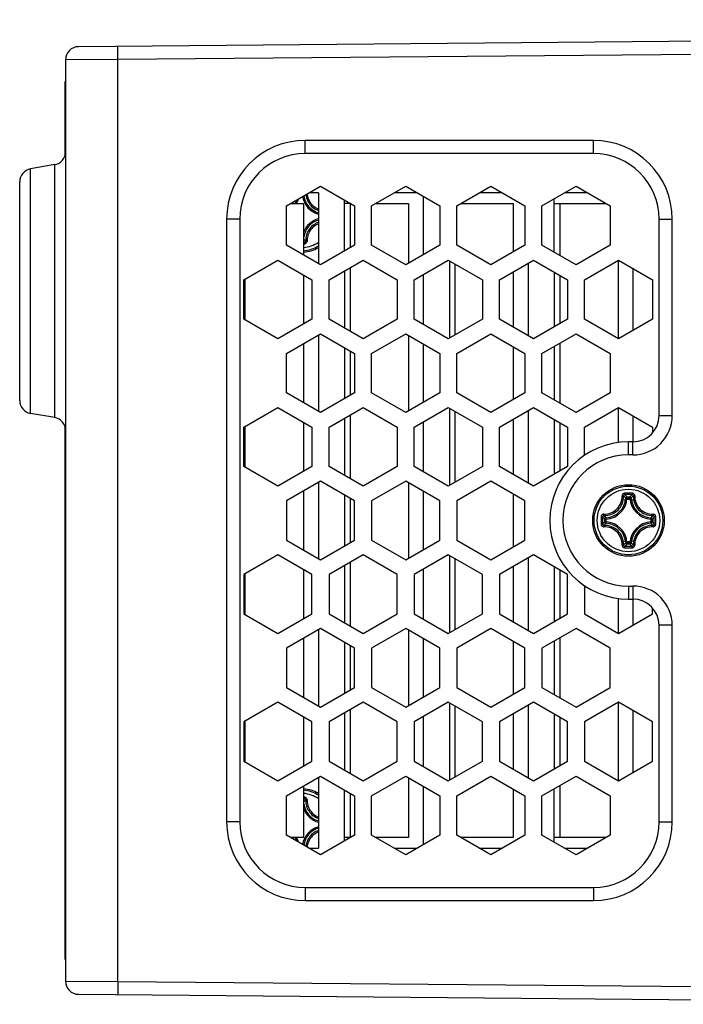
# Model space of a CAD drawing. Header units: millimetres. Extents: x 0 to 420, y 0 to 297.
# Tile 24 of 114: x 134 to 144, y 109 to 124. Entities that reach past the tile are written whole.
import ezdxf

# ---------------------------------------------------------------- set-up
doc = ezdxf.new("R2010")
doc.units = ezdxf.units.MM
doc.header["$LTSCALE"] = 23.1
doc.layers.get('0').update_dxf_attribs({"linetype": 'CONTINUOUS'})
doc.layers.add('02___PRT_ALL_AXES', color=7, linetype='CONTINUOUS')
doc.layers.add('DIM_PILOTEES', color=7, linetype='CONTINUOUS')
doc.styles.get("Standard").update_dxf_attribs({"font": 'txt', "width": 0.7})
doc.dimstyles.new('DIMSTYLE_7', dxfattribs={"dimtxt": 2.5, "dimasz": 3.5, "dimexe": 2, "dimexo": 0, "dimtad": 1, "dimdec": 0, "dimlfac": 5, "dimdsep": 46, "dimtxsty": 'STANDARD', "dimblk": '_FILLED', "dimblk1": '_FILLED', "dimblk2": '_FILLED', "dimcen": 0.09, "dimazin": 2, "dimtp": 0.2, "dimtm": 0.2, "dimtfac": 1, "dimtdec": 0, "dimtofl": 0, "dimtmove": 0, "dimatfit": 3, "dimldrblk": '_FILLED', "dimfxl": 1, "dimtolj": 1, "dimarcsym": 0})

# ---------------------------------------------------------------- blocks, each defined once
blk = doc.blocks.new('_FILLED')
at = {"color": 0, "linetype": 'BYBLOCK'}
blk.add_solid([(0, 0), (-1, 0.1429), (-1, -0.1429)], dxfattribs=at)
blk = doc.blocks.new('*D15')
at = {"layer": 'DIM_PILOTEES', "color": 2, "linetype": 'CONTINUOUS'}
for p, q in [((156.331, 126.107), (156.331, 134.499)), ((156.331, 134.499), (156.331, 124.472)), ((158.186, 126.107), (154.331, 126.107)), ((156.331, 115.337), (156.331, 124.472)), ((156.331, 122.837), (156.331, 115.337))]:
    blk.add_line(p, q, dxfattribs=at)
at = {"layer": 'DIM_PILOTEES', "color": 2, "linetype": 'CONTINUOUS', "xscale": 3.5, "yscale": 3.5, "zscale": 3.5}
for p, rotation in [((156.331, 126.107), 270), ((156.331, 122.837), 90)]:
    blk.add_blockref('_FILLED', p, dxfattribs=dict(at, rotation=rotation))

msp = doc.modelspace()

# ---------------------------------------------------------------- linework, layer by layer
at = {"color": 7, "linetype": 'CONTINUOUS'}
for p, q in [((152.0211, 123.3705), (134.504, 123.2177)), ((135.1057, 123.0229), (135.104, 123.2229)), ((143.9861, 123.1004), (135.1057, 123.0229)), ((135.1057, 123.0229), (134.3057, 123.0177)), ((134.3057, 123.0177), (134.3057, 108.956)), ((135.1057, 108.9508), (135.1057, 123.0229)), ((134.2957, 122.6868), (134.2957, 121.5557)), ((137.9635, 121.5868), (137.9635, 121.7868)), ((142.3635, 121.7868), (137.9635, 121.7868)), ((142.3635, 121.5868), (142.3635, 121.7868)), ((142.3635, 121.5868), (137.9635, 121.5868)), ((134.1405, 121.4177), (133.771, 121.3526)), ((134.1405, 117.556), (134.1405, 121.4177)), ((133.771, 117.6211), (133.771, 121.3526)), ((133.6057, 117.8181), (133.6057, 121.1556)), ((137.6761, 120.7864), (138.1957, 121.0864)), ((138.1957, 121.0864), (138.7153, 120.7864)), ((138.9761, 120.7864), (139.4957, 121.0864)), ((139.4957, 121.0864), (140.0153, 120.7864)), ((140.2761, 120.7864), (140.7957, 121.0864)), ((140.7957, 121.0864), (141.3153, 120.7864)), ((141.5761, 120.7864), (142.0957, 121.0864)), ((142.0957, 121.0864), (142.6153, 120.7864)), ((137.6761, 120.1864), (137.6761, 120.7864)), ((138.7153, 120.7864), (138.7153, 120.1864)), ((138.9761, 120.1864), (138.9761, 120.7864)), ((140.0153, 120.7864), (140.0153, 120.1864)), ((140.2761, 120.1864), (140.2761, 120.7864)), ((141.3153, 120.7864), (141.3153, 120.1864)), ((141.5761, 120.1864), (141.5761, 120.7864)), ((142.6153, 120.7864), (142.6153, 120.1864)), ((136.7635, 120.5868), (136.7635, 111.3868)), ((136.9635, 120.5868), (136.7635, 120.5868)), ((136.9635, 120.5868), (136.9635, 111.3868)), ((143.3635, 117.5868), (143.3635, 120.5868)), ((143.3635, 120.5868), (143.5635, 120.5868)), ((143.5635, 117.5871), (143.5635, 120.5868)), ((137.9501, 120.2329), (137.9384, 120.2328)), ((138.1957, 119.8864), (137.6761, 120.1864)), ((137.9506, 120.2093), (137.9384, 120.2093)), ((138.7153, 120.1864), (138.1957, 119.8864)), ((139.4957, 119.8864), (138.9761, 120.1864)), ((140.0153, 120.1864), (139.4957, 119.8864)), ((140.7957, 119.8864), (140.2761, 120.1864)), ((141.3153, 120.1864), (140.7957, 119.8864)), ((142.0957, 119.8864), (141.5761, 120.1864)), ((142.6153, 120.1864), (142.0957, 119.8864)), ((137.0265, 119.6612), (137.5461, 119.9612)), ((137.5461, 119.9612), (138.0657, 119.6612)), ((138.3265, 119.6612), (138.8461, 119.9612)), ((138.8461, 119.9612), (139.3657, 119.6612)), ((139.6265, 119.6612), (140.1461, 119.9612)), ((140.1461, 119.9612), (140.6657, 119.6612)), ((140.9265, 119.6612), (141.4461, 119.9612)), ((141.4461, 119.9612), (141.9657, 119.6612)), ((142.2257, 119.6612), (142.7453, 119.9612)), ((142.7453, 119.9612), (143.2649, 119.6612)), ((137.0265, 119.0612), (137.0265, 119.6612)), ((138.0657, 119.6612), (138.0657, 119.0612)), ((138.3265, 119.0612), (138.3265, 119.6612)), ((139.3657, 119.6612), (139.3657, 119.0612)), ((139.6265, 119.0612), (139.6265, 119.6612)), ((140.6657, 119.6612), (140.6657, 119.0612)), ((140.9265, 119.0612), (140.9265, 119.6612)), ((141.9657, 119.6612), (141.9657, 119.0612)), ((142.2257, 119.0612), (142.2257, 119.6612)), ((143.2649, 119.6612), (143.2649, 119.0612)), ((137.5461, 118.7612), (137.0265, 119.0612)), ((138.0657, 119.0612), (137.5461, 118.7612)), ((138.8461, 118.7612), (138.3265, 119.0612)), ((139.3657, 119.0612), (138.8461, 118.7612)), ((140.1461, 118.7612), (139.6265, 119.0612)), ((140.6657, 119.0612), (140.1461, 118.7612)), ((141.4461, 118.7612), (140.9265, 119.0612)), ((141.9657, 119.0612), (141.4461, 118.7612)), ((142.7453, 118.7612), (142.2257, 119.0612)), ((143.2649, 119.0612), (142.7453, 118.7612)), ((137.6761, 118.5361), (138.1957, 118.8361)), ((138.1957, 118.8361), (138.7153, 118.5361)), ((138.9761, 118.5361), (139.4957, 118.8361)), ((139.4957, 118.8361), (140.0153, 118.5361)), ((140.2761, 118.5361), (140.7957, 118.8361)), ((140.7957, 118.8361), (141.3153, 118.5361)), ((141.5761, 118.5361), (142.0957, 118.8361)), ((142.0957, 118.8361), (142.6153, 118.5361)), ((137.6761, 117.9361), (137.6761, 118.5361)), ((138.7153, 118.5361), (138.7153, 117.9361)), ((138.9761, 117.9361), (138.9761, 118.5361)), ((140.0153, 118.5361), (140.0153, 117.9361)), ((140.2761, 117.9361), (140.2761, 118.5361)), ((141.3153, 118.5361), (141.3153, 117.9361)), ((141.5761, 117.9361), (141.5761, 118.5361)), ((142.6153, 118.5361), (142.6153, 117.9361)), ((138.1957, 117.6361), (137.6761, 117.9361)), ((138.7153, 117.9361), (138.1957, 117.6361)), ((139.4957, 117.6361), (138.9761, 117.9361)), ((140.0153, 117.9361), (139.4957, 117.6361)), ((140.7957, 117.6361), (140.2761, 117.9361)), ((141.3153, 117.9361), (140.7957, 117.6361)), ((142.0957, 117.6361), (141.5761, 117.9361)), ((142.6153, 117.9361), (142.0957, 117.6361)), ((137.0265, 117.412), (137.5461, 117.712)), ((137.5461, 117.712), (138.0657, 117.412)), ((138.3265, 117.412), (138.8461, 117.712)), ((138.8461, 117.712), (139.3657, 117.412)), ((139.6265, 117.412), (140.1461, 117.712)), ((140.1461, 117.712), (140.6657, 117.412)), ((140.9265, 117.412), (141.4461, 117.712)), ((141.4461, 117.712), (141.9657, 117.412)), ((142.2257, 117.412), (142.7453, 117.712)), ((142.7453, 117.712), (143.2649, 117.412)), ((134.1405, 117.556), (133.771, 117.6211)), ((143.3635, 117.5868), (143.5635, 117.5868)), ((134.2957, 117.418), (134.2957, 109.2868)), ((137.0265, 116.812), (137.0265, 117.412)), ((138.0657, 117.412), (138.0657, 116.812)), ((138.3265, 116.812), (138.3265, 117.412)), ((139.3657, 117.412), (139.3657, 116.812)), ((139.6265, 116.812), (139.6265, 117.412)), ((140.6657, 117.412), (140.6657, 116.812)), ((140.9265, 116.812), (140.9265, 117.412)), ((141.9657, 117.412), (141.9657, 116.812)), ((142.2257, 116.9805), (142.2257, 117.412)), ((143.2649, 117.412), (143.2649, 117.3258)), ((142.8957, 116.9868), (142.8957, 117.1868)), ((142.9635, 117.1868), (142.8957, 117.1868)), ((142.9635, 116.9868), (142.9635, 117.1868)), ((142.9635, 116.9868), (142.8957, 116.9868)), ((137.5461, 116.512), (137.0265, 116.812)), ((138.0657, 116.812), (137.5461, 116.512)), ((138.8461, 116.512), (138.3265, 116.812)), ((139.3657, 116.812), (138.8461, 116.512)), ((140.1461, 116.512), (139.6265, 116.812)), ((140.6657, 116.812), (140.1461, 116.512)), ((141.4461, 116.512), (140.9265, 116.812)), ((141.9657, 116.812), (141.4461, 116.512)), ((138.1957, 116.5868), (137.6761, 116.2868)), ((138.7153, 116.2868), (138.1957, 116.5868)), ((139.4957, 116.5868), (138.9761, 116.2868)), ((140.0153, 116.2868), (139.4957, 116.5868)), ((140.7957, 116.5868), (140.2761, 116.2868)), ((141.3153, 116.2868), (140.7957, 116.5868)), ((142.8732, 116.3288), (142.8534, 116.3299)), ((142.8732, 116.3288), (142.8732, 116.3487)), ((142.8732, 116.3487), (142.9182, 116.3487)), ((142.8732, 116.3288), (142.9182, 116.3288)), ((142.9182, 116.3288), (142.9182, 116.3487)), ((142.9182, 116.3288), (142.938, 116.3299)), ((137.6761, 116.2868), (137.6761, 115.6868)), ((138.7153, 115.6868), (138.7153, 116.2868)), ((138.9761, 116.2868), (138.9761, 115.6868)), ((140.0153, 115.6868), (140.0153, 116.2868)), ((140.2761, 116.2868), (140.2761, 115.6868)), ((141.3153, 115.6868), (141.3153, 116.2868)), ((142.5338, 115.9644), (142.5338, 116.0093)), ((142.5537, 116.0093), (142.5338, 116.0093)), ((142.5537, 116.0093), (142.5526, 116.0292)), ((142.5537, 115.9644), (142.5537, 116.0093)), ((143.2377, 116.0093), (143.2387, 116.0292)), ((143.2377, 116.0093), (143.2377, 115.9644)), ((143.2377, 116.0093), (143.2576, 116.0093)), ((143.2576, 116.0093), (143.2576, 115.9644)), ((142.5537, 115.9644), (142.5338, 115.9644)), ((142.5537, 115.9644), (142.5526, 115.9445)), ((143.2377, 115.9644), (143.2387, 115.9445)), ((143.2377, 115.9644), (143.2576, 115.9644)), ((137.6761, 115.6868), (138.1957, 115.3868)), ((138.1957, 115.3868), (138.7153, 115.6868)), ((138.9761, 115.6868), (139.4957, 115.3868)), ((139.4957, 115.3868), (140.0153, 115.6868)), ((140.2761, 115.6868), (140.7957, 115.3868)), ((140.7957, 115.3868), (141.3153, 115.6868)), ((142.8732, 115.6449), (142.8534, 115.6438)), ((142.8732, 115.6449), (142.8732, 115.625)), ((142.9182, 115.6449), (142.8732, 115.6449)), ((142.9182, 115.625), (142.8732, 115.625)), ((142.9182, 115.6449), (142.9182, 115.625)), ((142.9182, 115.6449), (142.938, 115.6438)), ((137.5461, 115.4617), (137.0265, 115.1617)), ((138.0657, 115.1617), (137.5461, 115.4617)), ((138.8461, 115.4617), (138.3265, 115.1617)), ((139.3657, 115.1617), (138.8461, 115.4617)), ((140.1461, 115.4617), (139.6265, 115.1617)), ((140.6657, 115.1617), (140.1461, 115.4617)), ((141.4461, 115.4617), (140.9265, 115.1617)), ((141.9657, 115.1617), (141.4461, 115.4617)), ((137.0265, 115.1617), (137.0265, 114.5617)), ((138.0657, 114.5617), (138.0657, 115.1617)), ((138.3265, 115.1617), (138.3265, 114.5617)), ((139.3657, 114.5617), (139.3657, 115.1617)), ((139.6265, 115.1617), (139.6265, 114.5617)), ((140.6657, 114.5617), (140.6657, 115.1617)), ((140.9265, 115.1617), (140.9265, 114.5617)), ((141.9657, 114.5617), (141.9657, 115.1617)), ((142.2257, 114.9932), (142.2257, 114.5617)), ((142.8957, 114.9868), (142.8957, 114.7868)), ((142.8957, 114.9868), (142.9635, 114.9868)), ((142.9635, 114.9868), (142.9635, 114.7868)), ((142.8957, 114.7868), (142.9635, 114.7868)), ((137.0265, 114.5617), (137.5461, 114.2617)), ((137.5461, 114.2617), (138.0657, 114.5617)), ((138.3265, 114.5617), (138.8461, 114.2617)), ((138.8461, 114.2617), (139.3657, 114.5617)), ((139.6265, 114.5617), (140.1461, 114.2617)), ((140.1461, 114.2617), (140.6657, 114.5617)), ((140.9265, 114.5617), (141.4461, 114.2617)), ((141.4461, 114.2617), (141.9657, 114.5617)), ((142.2257, 114.5617), (142.7453, 114.2617)), ((142.7453, 114.2617), (143.2649, 114.5617)), ((143.2649, 114.5617), (143.2649, 114.6479)), ((143.3635, 111.3868), (143.3635, 114.3868)), ((143.5635, 114.3868), (143.3635, 114.3868)), ((143.5635, 111.3868), (143.5635, 114.3866)), ((138.1957, 114.3376), (137.6761, 114.0376)), ((138.7153, 114.0376), (138.1957, 114.3376)), ((139.4957, 114.3376), (138.9761, 114.0376)), ((140.0153, 114.0376), (139.4957, 114.3376)), ((140.7957, 114.3376), (140.2761, 114.0376)), ((141.3153, 114.0376), (140.7957, 114.3376)), ((142.0957, 114.3376), (141.5761, 114.0376)), ((142.6153, 114.0376), (142.0957, 114.3376)), ((137.6761, 114.0376), (137.6761, 113.4376)), ((138.7153, 113.4376), (138.7153, 114.0376)), ((138.9761, 114.0376), (138.9761, 113.4376)), ((140.0153, 113.4376), (140.0153, 114.0376)), ((140.2761, 114.0376), (140.2761, 113.4376)), ((141.3153, 113.4376), (141.3153, 114.0376)), ((141.5761, 114.0376), (141.5761, 113.4376)), ((142.6153, 113.4376), (142.6153, 114.0376)), ((137.6761, 113.4376), (138.1957, 113.1376)), ((138.1957, 113.1376), (138.7153, 113.4376)), ((138.9761, 113.4376), (139.4957, 113.1376)), ((139.4957, 113.1376), (140.0153, 113.4376)), ((140.2761, 113.4376), (140.7957, 113.1376)), ((140.7957, 113.1376), (141.3153, 113.4376)), ((141.5761, 113.4376), (142.0957, 113.1376)), ((142.0957, 113.1376), (142.6153, 113.4376)), ((137.5461, 113.2125), (137.0265, 112.9125)), ((138.0657, 112.9125), (137.5461, 113.2125)), ((138.8461, 113.2125), (138.3265, 112.9125)), ((139.3657, 112.9125), (138.8461, 113.2125)), ((140.1461, 113.2125), (139.6265, 112.9125)), ((140.6657, 112.9125), (140.1461, 113.2125)), ((141.4461, 113.2125), (140.9265, 112.9125)), ((141.9657, 112.9125), (141.4461, 113.2125)), ((142.7453, 113.2125), (142.2257, 112.9125)), ((143.2649, 112.9125), (142.7453, 113.2125)), ((137.0265, 112.9125), (137.0265, 112.3125)), ((138.0657, 112.3125), (138.0657, 112.9125)), ((138.3265, 112.9125), (138.3265, 112.3125)), ((139.3657, 112.3125), (139.3657, 112.9125)), ((139.6265, 112.9125), (139.6265, 112.3125)), ((140.6657, 112.3125), (140.6657, 112.9125)), ((140.9265, 112.9125), (140.9265, 112.3125)), ((141.9657, 112.3125), (141.9657, 112.9125)), ((142.2257, 112.9125), (142.2257, 112.3125)), ((143.2649, 112.3125), (143.2649, 112.9125)), ((137.0265, 112.3125), (137.5461, 112.0125)), ((137.5461, 112.0125), (138.0657, 112.3125)), ((138.3265, 112.3125), (138.8461, 112.0125)), ((138.8461, 112.0125), (139.3657, 112.3125)), ((139.6265, 112.3125), (140.1461, 112.0125)), ((140.1461, 112.0125), (140.6657, 112.3125)), ((140.9265, 112.3125), (141.4461, 112.0125)), ((141.4461, 112.0125), (141.9657, 112.3125)), ((142.2257, 112.3125), (142.7453, 112.0125)), ((142.7453, 112.0125), (143.2649, 112.3125)), ((137.6761, 111.7851), (138.1957, 112.0851)), ((138.1957, 112.0851), (138.7153, 111.7851)), ((138.9761, 111.7851), (139.4957, 112.0851)), ((139.4957, 112.0851), (140.0153, 111.7851)), ((140.2761, 111.7851), (140.7957, 112.0851)), ((140.7957, 112.0851), (141.3153, 111.7851)), ((141.5761, 111.7851), (142.0957, 112.0851)), ((142.0957, 112.0851), (142.6153, 111.7851)), ((137.6761, 111.1851), (137.6761, 111.7851)), ((137.9384, 111.7644), (137.9506, 111.7644)), ((137.9384, 111.7409), (137.9501, 111.7408)), ((138.7153, 111.7851), (138.7153, 111.1851)), ((138.9761, 111.1851), (138.9761, 111.7851)), ((140.0153, 111.7851), (140.0153, 111.1851)), ((140.2761, 111.1851), (140.2761, 111.7851)), ((141.3153, 111.7851), (141.3153, 111.1851)), ((141.5761, 111.1851), (141.5761, 111.7851)), ((142.6153, 111.7851), (142.6153, 111.1851)), ((136.9635, 111.3868), (136.7635, 111.3868)), ((143.3635, 111.3868), (143.5635, 111.3868)), ((138.1957, 110.8851), (137.6761, 111.1851)), ((138.7153, 111.1851), (138.1957, 110.8851)), ((139.4957, 110.8851), (138.9761, 111.1851)), ((140.0153, 111.1851), (139.4957, 110.8851)), ((140.7957, 110.8851), (140.2761, 111.1851)), ((141.3153, 111.1851), (140.7957, 110.8851)), ((142.0957, 110.8851), (141.5761, 111.1851)), ((142.6153, 111.1851), (142.0957, 110.8851)), ((137.9635, 110.3868), (137.9635, 110.1868)), ((137.9635, 110.3868), (142.3635, 110.3868)), ((142.3635, 110.3868), (142.3635, 110.1868)), ((137.9635, 110.1868), (142.3635, 110.1868)), ((134.3057, 108.956), (135.1057, 108.9508)), ((135.1057, 108.9508), (135.104, 108.7508)), ((135.1057, 108.9508), (143.9861, 108.8733)), ((134.504, 108.756), (152.0211, 108.6032))]:
    msp.add_line(p, q, dxfattribs=at)
at = {"color": 3, "linetype": 'CONTINUOUS'}
for p, q in [((138.1635, 120.9868), (138.0233, 120.9868)), ((138.1635, 120.9868), (138.1635, 119.905)), ((139.6681, 120.9868), (139.3233, 120.9868)), ((140.9681, 120.9868), (140.6233, 120.9868)), ((142.2681, 120.9868), (141.9233, 120.9868)), ((137.7461, 120.8268), (137.9384, 120.8268)), ((137.9384, 120.8268), (137.9384, 120.0349)), ((138.5635, 120.0987), (138.5635, 120.8741)), ((138.6453, 120.8268), (138.5635, 120.8268)), ((138.648, 120.8268), (138.648, 120.1475)), ((139.0461, 120.8268), (139.5384, 120.8268)), ((139.5384, 120.8268), (139.5384, 119.9111)), ((139.7635, 120.9318), (139.7635, 120.041)), ((140.3461, 120.8268), (141.1384, 120.8268)), ((141.1384, 120.8268), (141.1384, 120.0843)), ((141.7635, 120.0782), (141.7635, 120.8946)), ((141.7635, 120.8268), (142.5453, 120.8268)), ((141.848, 120.8268), (141.848, 120.0294)), ((140.1635, 119.9512), (140.1635, 118.7713)), ((141.3635, 119.9135), (141.3635, 118.8089)), ((142.7384, 119.9573), (142.7384, 118.7652)), ((138.5635, 119.7981), (138.5635, 118.9244)), ((138.648, 119.8469), (138.648, 118.8756)), ((140.248, 119.9024), (140.248, 118.8201)), ((141.1384, 119.7836), (141.1384, 118.9389)), ((141.7635, 119.778), (141.7635, 118.9445)), ((142.9635, 119.8353), (142.9635, 118.8872)), ((137.048, 119.0488), (137.048, 119.6737)), ((137.9384, 119.7347), (137.9384, 118.9877)), ((139.7635, 119.7403), (139.7635, 118.9821)), ((141.848, 119.7292), (141.848, 118.9933)), ((138.1635, 118.8175), (138.1635, 117.6547)), ((139.5384, 118.8114), (139.5384, 117.6607)), ((137.9384, 118.6875), (137.9384, 117.7846)), ((138.5635, 118.6237), (138.5635, 117.8484)), ((138.648, 118.5749), (138.648, 117.8972)), ((139.7635, 118.6815), (139.7635, 117.7907)), ((141.1384, 118.6382), (141.1384, 117.8339)), ((141.7635, 118.6443), (141.7635, 117.8279)), ((141.848, 118.6931), (141.848, 117.7791)), ((140.1635, 117.702), (140.1635, 116.522)), ((141.3635, 117.6643), (141.3635, 116.5597)), ((142.7384, 117.708), (142.7384, 117.1756)), ((138.5635, 117.5488), (138.5635, 116.6752)), ((138.648, 117.5976), (138.648, 116.6264)), ((140.248, 117.6532), (140.248, 116.5708)), ((141.1384, 117.5344), (141.1384, 116.6896)), ((141.7635, 117.5288), (141.7635, 116.6953)), ((142.9635, 117.5861), (142.9635, 117.1868)), ((137.048, 116.7996), (137.048, 117.4244)), ((137.9384, 117.4855), (137.9384, 116.7385)), ((139.7635, 117.4911), (139.7635, 116.7329)), ((141.848, 117.48), (141.848, 116.7441)), ((138.1635, 116.5682), (138.1635, 115.4055)), ((139.5384, 116.5622), (139.5384, 115.4115)), ((137.9384, 116.4383), (137.9384, 115.5354)), ((138.5635, 116.3745), (138.5635, 115.5992)), ((138.648, 116.3257), (138.648, 115.648)), ((139.7635, 116.4323), (139.7635, 115.5414)), ((141.1384, 116.389), (141.1384, 115.5847)), ((140.1635, 115.4516), (140.1635, 114.2717)), ((140.248, 115.4028), (140.248, 114.3205)), ((141.3635, 115.414), (141.3635, 114.3094)), ((138.5635, 115.2985), (138.5635, 114.4249)), ((138.648, 115.3473), (138.648, 114.3761)), ((141.1384, 115.284), (141.1384, 114.4393)), ((141.7635, 115.2784), (141.7635, 114.4449)), ((137.048, 114.5493), (137.048, 115.1741)), ((137.9384, 115.2352), (137.9384, 114.4882)), ((139.7635, 115.2408), (139.7635, 114.4826)), ((141.848, 115.2296), (141.848, 114.4937)), ((142.7384, 114.7981), (142.7384, 114.2657)), ((142.9635, 114.7868), (142.9635, 114.3876)), ((138.1635, 114.319), (138.1635, 113.1562)), ((139.5384, 114.313), (139.5384, 113.1623)), ((137.9384, 114.1891), (137.9384, 113.2862)), ((138.5635, 114.1253), (138.5635, 113.35)), ((138.648, 114.0765), (138.648, 113.3988)), ((139.7635, 114.183), (139.7635, 113.2922)), ((141.1384, 114.1398), (141.1384, 113.3355)), ((141.7635, 114.1458), (141.7635, 113.3294)), ((141.848, 114.1946), (141.848, 113.2806)), ((140.1635, 113.2024), (140.1635, 112.0225)), ((140.248, 113.1536), (140.248, 112.0713)), ((141.3635, 113.1648), (141.3635, 112.0602)), ((142.7384, 113.2085), (142.7384, 112.0164)), ((138.5635, 113.0493), (138.5635, 112.1756)), ((138.648, 113.0981), (138.648, 112.1268)), ((141.1384, 113.0348), (141.1384, 112.1901)), ((141.7635, 113.0292), (141.7635, 112.1957)), ((142.9635, 113.0865), (142.9635, 112.1384)), ((137.048, 112.3), (137.048, 112.9249)), ((137.9384, 112.9859), (137.9384, 112.239)), ((139.7635, 112.9916), (139.7635, 112.2334)), ((141.848, 112.9804), (141.848, 112.2445)), ((138.1635, 112.0665), (138.1635, 110.9868)), ((139.5384, 112.0604), (139.5384, 111.1468)), ((137.9384, 111.9365), (137.9384, 111.1468)), ((138.5635, 111.0974), (138.5635, 111.8727)), ((138.648, 111.8239), (138.648, 111.1468)), ((139.7635, 111.9305), (139.7635, 111.0397)), ((141.1384, 111.8872), (141.1384, 111.1468)), ((141.7635, 111.0769), (141.7635, 111.8933)), ((141.848, 111.9421), (141.848, 111.1468)), ((137.9384, 111.1468), (137.7423, 111.1468)), ((138.648, 111.1468), (138.5635, 111.1468)), ((139.5384, 111.1468), (139.0423, 111.1468)), ((141.1384, 111.1468), (140.3423, 111.1468)), ((142.5491, 111.1468), (141.7635, 111.1468)), ((138.0194, 110.9868), (138.1635, 110.9868)), ((139.3194, 110.9868), (139.672, 110.9868)), ((140.6194, 110.9868), (140.972, 110.9868)), ((141.9194, 110.9868), (142.272, 110.9868))]:
    msp.add_line(p, q, dxfattribs=at)
at = {"color": 7, "linetype": 'CONTINUOUS'}
for radius in [0.5463, 0.5462, 0.5241, 0.4768]:
    msp.add_circle((142.8957, 115.9868), radius, dxfattribs=at)
for centre, radius, start, end in [((134.5057, 123.0177), 0.2, 90.5, 180), ((137.9635, 120.5868), 1.2, 90, 180), ((142.3635, 120.5868), 1.2, 0, 90), ((134.1057, 121.6147), 0.2, 280, 360), ((137.9635, 120.5868), 1, 90, 180), ((142.3635, 120.5868), 1, 0, 90), ((133.8057, 121.1556), 0.2, 100, 180), ((137.5311, 120.9914), 0.2898, 325.39985, 330.35478), ((137.5357, 120.9868), 0.3181, 329.78082, 339.96458), ((137.5357, 120.9868), 0.338, 331.74666, 343.82073), ((138.2557, 120.9868), 0.338, 189.876, 254.16118), ((138.2557, 120.9868), 0.3181, 188.55791, 253.13587), ((138.2557, 120.2668), 0.338, 105.8388, 159.86405), ((138.2557, 120.2668), 0.3181, 106.86415, 172.03104), ((138.527, 120.8765), 0.8356, 225.21583, 228.25012), ((138.5509, 120.8619), 0.8698, 225.24042, 226.31626), ((137.8957, 120.6268), 0.4768, 275.14329, 304.1771), ((137.8957, 120.6268), 0.5241, 274.6783, 300.72888), ((137.8957, 120.6268), 0.5462, 274.48726, 299.37523), ((137.8957, 120.6268), 0.5463, 274.48515, 299.35851), ((133.8057, 117.8181), 0.2, 180, 260), ((134.1057, 117.359), 0.2, 0, 80), ((142.9634, 117.5869), 0.6001, 270.00684, 0.013), ((142.9635, 117.5868), 0.4, 270, 360), ((142.8957, 115.9868), 1.2, 90, 270), ((142.8957, 115.9868), 1, 90, 270), ((142.5357, 116.3468), 0.3181, 273.05419, 356.94581), ((142.5357, 116.3468), 0.338, 273.0539, 356.94611), ((142.2635, 115.7362), 0.8369, 45.1818, 48.24789), ((142.8955, 94.6097), 21.7948, 89.99958, 90.14389), ((142.8957, 94.7757), 21.6052, 89.85573, 90.14427), ((142.2029, 115.7136), 0.9234, 43.45668, 46.26676), ((142.8959, 94.6098), 21.7946, 89.85618, 90.00048), ((143.5885, 115.7136), 0.9234, 133.73318, 136.54333), ((143.2557, 116.3468), 0.338, 183.0539, 266.94611), ((143.528, 115.7362), 0.837, 131.75236, 134.81813), ((143.2557, 116.3468), 0.3181, 183.05419, 266.94578), ((164.2734, 115.987), 21.7953, 179.85603, 180.14465), ((164.1065, 115.9868), 21.6048, 179.85569, 180.14431), ((143.1689, 116.6796), 0.9234, 223.73318, 226.54333), ((143.1464, 116.6191), 0.837, 221.75235, 224.81813), ((142.6453, 116.6189), 0.8366, 315.18116, 318.24851), ((142.6223, 116.6797), 0.9236, 313.45685, 316.26656), ((121.6849, 115.9868), 21.6048, 359.85569, 0.14431), ((121.518, 115.987), 21.7953, 359.85536, 0.14398), ((143.169, 115.294), 0.9236, 133.45685, 136.26656), ((143.1461, 115.3548), 0.8366, 135.18116, 138.24854), ((142.5357, 115.6268), 0.3181, 3.05422, 86.94578), ((142.5357, 115.6268), 0.338, 3.05389, 86.94611), ((143.2557, 115.6268), 0.338, 93.0539, 176.94611), ((143.2557, 115.6268), 0.3181, 93.05422, 176.94578), ((142.6453, 115.3548), 0.8366, 41.7517, 44.81881), ((142.6224, 115.294), 0.9235, 43.73339, 46.54315), ((142.2637, 116.2372), 0.8366, 311.75165, 314.81881), ((142.8955, 137.3639), 21.7946, 269.85618, 270.00048), ((142.2028, 116.2602), 0.9235, 313.73339, 316.54315), ((142.8957, 137.1979), 21.6052, 269.85573, 270.14427), ((142.8959, 137.364), 21.7948, 269.99958, 270.14389), ((143.5886, 116.2602), 0.9236, 223.45685, 226.26656), ((143.5277, 116.2372), 0.8366, 225.18116, 228.24851), ((142.9634, 114.3868), 0.6001, 359.98702, 89.99316), ((142.9635, 114.3868), 0.4, 0, 90), ((137.8957, 111.3468), 0.5463, 60.64149, 85.51485), ((137.8957, 111.3468), 0.5462, 60.62477, 85.51274), ((137.8957, 111.3468), 0.5241, 59.25958, 85.32373), ((137.8957, 111.3468), 0.4768, 55.81283, 84.85797), ((138.5509, 111.1118), 0.8699, 133.68369, 134.75949), ((138.5271, 111.0972), 0.8356, 131.75012, 134.78414), ((138.2557, 111.7068), 0.3181, 187.96899, 253.13587), ((138.2557, 111.7068), 0.338, 200.13616, 254.16118), ((137.9635, 111.3868), 1.2, 180, 270), ((137.9635, 111.3868), 1, 180, 270), ((142.3635, 111.3868), 1.2, 270, 360), ((142.3635, 111.3868), 1, 270, 360), ((138.2557, 110.9868), 0.338, 105.8388, 170.47285), ((138.2557, 110.9868), 0.3181, 106.86415, 171.8125), ((137.5311, 110.9823), 0.2899, 28.90109, 34.60341), ((137.5357, 110.9868), 0.3181, 19.50128, 30.21918), ((137.5357, 110.9868), 0.338, 15.69363, 28.25327), ((134.5057, 108.956), 0.2, 180, 269.5)]:
    msp.add_arc(centre, radius, start, end, dxfattribs=at)
for points, knots in [([(137.9924, 120.9691), (137.9947, 120.9444), (138.0063, 120.8953), (138.0429, 120.8292), (138.0962, 120.7754), (138.1403, 120.7505), (138.1635, 120.7414)], [0, 0, 0, 0, 0.2489171, 0.499132, 0.749817, 1, 1, 1, 1]), ([(137.9725, 120.9575), (137.9756, 120.931), (137.9893, 120.8784), (138.0307, 120.8084), (138.0899, 120.7523), (138.1382, 120.7272), (138.1635, 120.7183)], [0, 0, 0, 0, 0.2491706, 0.4994145, 0.7499768, 1, 1, 1, 1]), ([(138.1634, 120.5354), (138.1348, 120.5253), (138.0803, 120.4957), (138.0168, 120.4282), (137.9773, 120.3445), (137.9697, 120.2833), (137.9706, 120.2531)], [0, 0, 0, 0, 0.2503332, 0.5011007, 0.7512466, 1, 1, 1, 1]), ([(138.1634, 120.5123), (138.1376, 120.5021), (138.0888, 120.4736), (138.0323, 120.4108), (137.9973, 120.3342), (137.9905, 120.2784), (137.9913, 120.2508)], [0, 0, 0, 0, 0.2504849, 0.5013621, 0.7514762, 1, 1, 1, 1]), ([(137.9501, 120.2329), (137.9528, 120.2328), (137.9582, 120.2339), (137.9651, 120.2384), (137.9697, 120.2451), (137.9707, 120.2505), (137.9706, 120.2531)], [0, 0, 0, 0, 0.253266, 0.5039418, 0.7523044, 1, 1, 1, 1]), ([(137.9506, 120.2093), (137.9506, 120.2121), (137.9506, 120.2173), (137.9505, 120.2243), (137.9503, 120.2294), (137.9503, 120.232), (137.9501, 120.2329)], [0, 0, 0, 0, 0.3476942, 0.6630037, 0.8932873, 1, 1, 1, 1]), ([(137.9506, 120.2093), (137.956, 120.2093), (137.9669, 120.2115), (137.9806, 120.2208), (137.9896, 120.2347), (137.9915, 120.2455), (137.9913, 120.2508)], [0, 0, 0, 0, 0.2515406, 0.502439, 0.7518795, 1, 1, 1, 1]), ([(137.9913, 120.2508), (137.9889, 120.2507), (137.9842, 120.2507), (137.9781, 120.251), (137.9738, 120.2516), (137.9716, 120.2524), (137.9708, 120.2528), (137.9706, 120.2531)], [0, 0, 0, 0, 0.3501205, 0.6575529, 0.8819007, 0.9544256, 1, 1, 1, 1]), ([(142.5196, 116.0825), (142.5562, 116.0814), (142.6311, 116.0943), (142.7259, 116.1567), (142.7882, 116.2515), (142.8012, 116.3263), (142.8001, 116.3629)], [0, 0, 0, 0, 0.249104, 0.5000422, 0.7509371, 1, 1, 1, 1]), ([(142.5219, 116.0618), (142.561, 116.0605), (142.6408, 116.0743), (142.7418, 116.1407), (142.8083, 116.2418), (142.822, 116.3216), (142.8208, 116.3606)], [0, 0, 0, 0, 0.2492261, 0.5000421, 0.750815, 1, 1, 1, 1]), ([(142.8408, 116.4044), (142.8354, 116.4044), (142.8245, 116.4022), (142.8108, 116.3929), (142.8018, 116.3791), (142.7999, 116.3683), (142.8001, 116.3629)], [0, 0, 0, 0, 0.2515394, 0.5024399, 0.7518854, 1, 1, 1, 1]), ([(142.8001, 116.3629), (142.8025, 116.363), (142.8071, 116.3631), (142.8133, 116.3627), (142.8176, 116.3621), (142.8198, 116.3613), (142.8206, 116.3609), (142.8208, 116.3606)], [0, 0, 0, 0, 0.3500581, 0.6574638, 0.8818227, 0.9543758, 1, 1, 1, 1]), ([(142.8413, 116.3808), (142.8386, 116.3808), (142.8332, 116.3798), (142.8263, 116.3753), (142.8217, 116.3686), (142.8207, 116.3632), (142.8208, 116.3606)], [0, 0, 0, 0, 0.253266, 0.5039417, 0.7523043, 1, 1, 1, 1]), ([(142.8408, 116.4044), (142.8408, 116.4016), (142.8408, 116.3964), (142.8409, 116.3894), (142.8411, 116.3843), (142.8411, 116.3816), (142.8413, 116.3808)], [0, 0, 0, 0, 0.3476943, 0.6630035, 0.8932871, 1, 1, 1, 1]), ([(142.8732, 116.3487), (142.8683, 116.3487), (142.8582, 116.3447), (142.8537, 116.3348), (142.8534, 116.3299)], [0, 0, 0, 0, 0.4999874, 1, 1, 1, 1]), ([(142.9506, 116.4044), (142.9506, 116.4016), (142.9506, 116.3964), (142.9505, 116.3894), (142.9503, 116.3843), (142.9503, 116.3816), (142.9501, 116.3808)], [0, 0, 0, 0, 0.3476995, 0.6630127, 0.8932955, 1, 1, 1, 1]), ([(142.9706, 116.3606), (142.9707, 116.3632), (142.9697, 116.3686), (142.9651, 116.3753), (142.9582, 116.3798), (142.9528, 116.3808), (142.9501, 116.3808)], [0, 0, 0, 0, 0.2476944, 0.4960565, 0.7467338, 1, 1, 1, 1]), ([(142.9913, 116.3629), (142.9915, 116.3683), (142.9896, 116.3791), (142.9806, 116.3929), (142.9669, 116.4022), (142.956, 116.4044), (142.9506, 116.4044)], [0, 0, 0, 0, 0.248123, 0.4975707, 0.7484694, 1, 1, 1, 1]), ([(142.9706, 116.3606), (142.9694, 116.3216), (142.9831, 116.2418), (143.0496, 116.1407), (143.1506, 116.0743), (143.2304, 116.0605), (143.2694, 116.0618)], [0, 0, 0, 0, 0.249204, 0.5000002, 0.7507961, 1, 1, 1, 1]), ([(142.9913, 116.3629), (142.9889, 116.363), (142.9842, 116.3631), (142.9781, 116.3627), (142.9738, 116.3621), (142.9716, 116.3613), (142.9708, 116.3609), (142.9706, 116.3606)], [0, 0, 0, 0, 0.3500648, 0.6574745, 0.8818307, 0.9543803, 1, 1, 1, 1]), ([(142.9913, 116.3629), (142.9902, 116.3263), (143.0032, 116.2515), (143.0655, 116.1567), (143.1603, 116.0943), (143.2352, 116.0814), (143.2718, 116.0825)], [0, 0, 0, 0, 0.249081, 0.4999992, 0.7509173, 1, 1, 1, 1]), ([(142.5196, 116.0825), (142.5143, 116.0826), (142.5034, 116.0807), (142.4897, 116.0717), (142.4804, 116.058), (142.4782, 116.0471), (142.4782, 116.0417)], [0, 0, 0, 0, 0.2481181, 0.4975666, 0.7484665, 1, 1, 1, 1]), ([(142.4782, 116.0417), (142.4809, 116.0417), (142.4861, 116.0417), (142.4931, 116.0417), (142.4982, 116.0414), (142.5009, 116.0415), (142.5017, 116.0413)], [0, 0, 0, 0, 0.3476957, 0.6630064, 0.8932895, 1, 1, 1, 1]), ([(142.5219, 116.0618), (142.5193, 116.0618), (142.5139, 116.0608), (142.5072, 116.0563), (142.5027, 116.0494), (142.5017, 116.044), (142.5017, 116.0413)], [0, 0, 0, 0, 0.2476944, 0.4960565, 0.7467338, 1, 1, 1, 1]), ([(142.5196, 116.0825), (142.5195, 116.08), (142.5195, 116.0754), (142.5199, 116.0692), (142.5205, 116.065), (142.5212, 116.0627), (142.5217, 116.062), (142.5219, 116.0618)], [0, 0, 0, 0, 0.3500652, 0.657475, 0.8818311, 0.9543804, 1, 1, 1, 1]), ([(143.2718, 116.0825), (143.2719, 116.08), (143.2719, 116.0754), (143.2715, 116.0692), (143.2709, 116.065), (143.2702, 116.0627), (143.2697, 116.062), (143.2694, 116.0618)], [0, 0, 0, 0, 0.3500575, 0.657463, 0.881822, 0.9543754, 1, 1, 1, 1]), ([(143.2897, 116.0413), (143.2897, 116.044), (143.2887, 116.0494), (143.2842, 116.0563), (143.2774, 116.0608), (143.2721, 116.0618), (143.2694, 116.0618)], [0, 0, 0, 0, 0.253266, 0.5039417, 0.7523043, 1, 1, 1, 1]), ([(143.3132, 116.0417), (143.3132, 116.0471), (143.311, 116.058), (143.3017, 116.0717), (143.288, 116.0807), (143.2771, 116.0826), (143.2718, 116.0825)], [0, 0, 0, 0, 0.2515425, 0.502444, 0.7518903, 1, 1, 1, 1]), ([(143.3132, 116.0417), (143.3105, 116.0417), (143.3053, 116.0417), (143.2983, 116.0417), (143.2932, 116.0414), (143.2905, 116.0415), (143.2897, 116.0413)], [0, 0, 0, 0, 0.3476942, 0.6630037, 0.8932873, 1, 1, 1, 1]), ([(142.4782, 115.932), (142.4809, 115.9319), (142.4861, 115.932), (142.4931, 115.932), (142.4982, 115.9323), (142.5009, 115.9322), (142.5017, 115.9324)], [0, 0, 0, 0, 0.3476942, 0.6630037, 0.8932873, 1, 1, 1, 1]), ([(142.4782, 115.932), (142.4782, 115.9265), (142.4804, 115.9156), (142.4897, 115.9019), (142.5035, 115.8929), (142.5144, 115.891), (142.5197, 115.8912)], [0, 0, 0, 0, 0.2515406, 0.502439, 0.7518795, 1, 1, 1, 1]), ([(142.5017, 115.9324), (142.5017, 115.9297), (142.5027, 115.9243), (142.5072, 115.9174), (142.5139, 115.9129), (142.5193, 115.9119), (142.5219, 115.9119)], [0, 0, 0, 0, 0.253266, 0.5039418, 0.7523044, 1, 1, 1, 1]), ([(142.5196, 115.8912), (142.5195, 115.8937), (142.5195, 115.8983), (142.5199, 115.9045), (142.5205, 115.9087), (142.5212, 115.911), (142.5217, 115.9117), (142.5219, 115.9119)], [0, 0, 0, 0, 0.3501205, 0.6575529, 0.8819007, 0.9544256, 1, 1, 1, 1]), ([(142.8001, 115.6109), (142.8012, 115.6475), (142.7882, 115.7223), (142.7259, 115.817), (142.6311, 115.8793), (142.5563, 115.8923), (142.5197, 115.8912)], [0, 0, 0, 0, 0.2491136, 0.5000003, 0.750887, 1, 1, 1, 1]), ([(142.8208, 115.6131), (142.822, 115.6521), (142.8083, 115.7319), (142.7418, 115.833), (142.6408, 115.8994), (142.561, 115.9132), (142.5219, 115.9119)], [0, 0, 0, 0, 0.2492362, 0.5000002, 0.7507644, 1, 1, 1, 1]), ([(142.5338, 115.9644), (142.5339, 115.9595), (142.5379, 115.9494), (142.5478, 115.9448), (142.5526, 115.9445)], [0, 0, 0, 0, 0.4999874, 1, 1, 1, 1]), ([(143.2694, 115.9119), (143.2304, 115.9132), (143.1506, 115.8994), (143.0495, 115.833), (142.9831, 115.7319), (142.9694, 115.6521), (142.9706, 115.6131)], [0, 0, 0, 0, 0.2492261, 0.5000421, 0.750815, 1, 1, 1, 1]), ([(143.2718, 115.8912), (143.2352, 115.8923), (143.1603, 115.8794), (143.0655, 115.817), (143.0032, 115.7222), (142.9902, 115.6474), (142.9913, 115.6108)], [0, 0, 0, 0, 0.249104, 0.5000422, 0.7509371, 1, 1, 1, 1]), ([(143.2694, 115.9119), (143.2721, 115.9119), (143.2774, 115.9129), (143.2842, 115.9174), (143.2887, 115.9243), (143.2897, 115.9297), (143.2897, 115.9324)], [0, 0, 0, 0, 0.2476944, 0.4960565, 0.7467338, 1, 1, 1, 1]), ([(143.2718, 115.8912), (143.2719, 115.8937), (143.2719, 115.8983), (143.2715, 115.9045), (143.2709, 115.9087), (143.2702, 115.911), (143.2697, 115.9117), (143.2694, 115.9119)], [0, 0, 0, 0, 0.3500652, 0.657475, 0.8818311, 0.9543804, 1, 1, 1, 1]), ([(143.2718, 115.8912), (143.2771, 115.891), (143.288, 115.893), (143.3017, 115.902), (143.311, 115.9157), (143.3132, 115.9266), (143.3132, 115.932)], [0, 0, 0, 0, 0.2481183, 0.4975671, 0.7484673, 1, 1, 1, 1]), ([(143.3132, 115.932), (143.3105, 115.9319), (143.3053, 115.932), (143.2983, 115.932), (143.2932, 115.9323), (143.2905, 115.9322), (143.2897, 115.9324)], [0, 0, 0, 0, 0.3476957, 0.6630064, 0.8932895, 1, 1, 1, 1]), ([(142.8001, 115.6109), (142.7999, 115.6055), (142.8018, 115.5947), (142.8108, 115.5808), (142.8245, 115.5715), (142.8354, 115.5693), (142.8408, 115.5693)], [0, 0, 0, 0, 0.2481252, 0.497569, 0.7484675, 1, 1, 1, 1]), ([(142.8001, 115.6108), (142.8025, 115.6107), (142.8071, 115.6106), (142.8133, 115.611), (142.8176, 115.6116), (142.8198, 115.6124), (142.8206, 115.6128), (142.8208, 115.6131)], [0, 0, 0, 0, 0.3500698, 0.6574754, 0.881839, 0.954389, 1, 1, 1, 1]), ([(142.8208, 115.6131), (142.8207, 115.6105), (142.8217, 115.6051), (142.8263, 115.5984), (142.8332, 115.5939), (142.8386, 115.5928), (142.8413, 115.5929)], [0, 0, 0, 0, 0.2476942, 0.4960562, 0.7467336, 1, 1, 1, 1]), ([(142.8408, 115.5693), (142.8408, 115.5721), (142.8408, 115.5773), (142.8409, 115.5843), (142.8411, 115.5894), (142.8411, 115.592), (142.8413, 115.5929)], [0, 0, 0, 0, 0.3477039, 0.66302, 0.8933025, 1, 1, 1, 1]), ([(142.8534, 115.6438), (142.8537, 115.6389), (142.8582, 115.629), (142.8683, 115.625), (142.8732, 115.625)], [0, 0, 0, 0, 0.5000126, 1, 1, 1, 1]), ([(142.9182, 115.625), (142.9231, 115.625), (142.9332, 115.629), (142.9377, 115.6389), (142.938, 115.6438)], [0, 0, 0, 0, 0.4999874, 1, 1, 1, 1]), ([(142.9501, 115.5929), (142.9528, 115.5928), (142.9582, 115.5939), (142.9651, 115.5984), (142.9697, 115.6051), (142.9707, 115.6105), (142.9706, 115.6131)], [0, 0, 0, 0, 0.253266, 0.5039417, 0.7523043, 1, 1, 1, 1]), ([(142.9506, 115.5693), (142.9506, 115.5721), (142.9506, 115.5773), (142.9505, 115.5843), (142.9503, 115.5894), (142.9503, 115.592), (142.9501, 115.5929)], [0, 0, 0, 0, 0.3476943, 0.6630035, 0.8932871, 1, 1, 1, 1]), ([(142.9506, 115.5693), (142.956, 115.5693), (142.9669, 115.5715), (142.9806, 115.5808), (142.9896, 115.5946), (142.9915, 115.6054), (142.9913, 115.6108)], [0, 0, 0, 0, 0.2515394, 0.5024399, 0.7518854, 1, 1, 1, 1]), ([(142.9913, 115.6108), (142.9889, 115.6107), (142.9842, 115.6106), (142.9781, 115.611), (142.9738, 115.6116), (142.9716, 115.6124), (142.9708, 115.6128), (142.9706, 115.6131)], [0, 0, 0, 0, 0.3500581, 0.6574638, 0.8818227, 0.9543758, 1, 1, 1, 1]), ([(137.9506, 111.7644), (137.9506, 111.7616), (137.9506, 111.7564), (137.9505, 111.7494), (137.9503, 111.7443), (137.9503, 111.7416), (137.9501, 111.7408)], [0, 0, 0, 0, 0.3476957, 0.6630064, 0.8932895, 1, 1, 1, 1]), ([(137.9706, 111.7206), (137.9707, 111.7232), (137.9697, 111.7286), (137.9651, 111.7353), (137.9582, 111.7398), (137.9528, 111.7408), (137.9501, 111.7408)], [0, 0, 0, 0, 0.2476944, 0.4960565, 0.7467338, 1, 1, 1, 1]), ([(137.9913, 111.7229), (137.9915, 111.7282), (137.9896, 111.7391), (137.9806, 111.7529), (137.9669, 111.7622), (137.956, 111.7644), (137.9506, 111.7644)], [0, 0, 0, 0, 0.2481183, 0.4975671, 0.7484673, 1, 1, 1, 1]), ([(137.9706, 111.7206), (137.9697, 111.6904), (137.9773, 111.6292), (138.0168, 111.5455), (138.0803, 111.478), (138.1348, 111.4484), (138.1635, 111.4383)], [0, 0, 0, 0, 0.2487107, 0.4988957, 0.7496876, 1, 1, 1, 1]), ([(137.9913, 111.7229), (137.9889, 111.723), (137.9842, 111.7231), (137.9781, 111.7227), (137.9738, 111.7221), (137.9716, 111.7213), (137.9708, 111.7209), (137.9706, 111.7206)], [0, 0, 0, 0, 0.3500652, 0.657475, 0.8818311, 0.9543804, 1, 1, 1, 1]), ([(137.9913, 111.7229), (137.9905, 111.6954), (137.9973, 111.6396), (138.0322, 111.5629), (138.0888, 111.5001), (138.1377, 111.4716), (138.1635, 111.4614)], [0, 0, 0, 0, 0.2484784, 0.4986293, 0.7495314, 1, 1, 1, 1]), ([(138.1634, 111.2554), (138.138, 111.2464), (138.0894, 111.2211), (138.03, 111.1645), (137.9886, 111.0938), (137.9752, 111.0408), (137.9722, 111.0141)], [0, 0, 0, 0, 0.2500726, 0.5006378, 0.7508512, 1, 1, 1, 1]), ([(138.1634, 111.2323), (138.1401, 111.2231), (138.0957, 111.198), (138.0422, 111.1437), (138.0056, 111.0769), (137.9944, 111.0273), (137.9922, 111.0025)], [0, 0, 0, 0, 0.2502289, 0.5009157, 0.7510971, 1, 1, 1, 1])]:
    msp.add_open_spline(points, degree=3, knots=knots, dxfattribs=at)
for points in [[(142.938, 116.3299), (142.9377, 116.3348), (142.9332, 116.3447), (142.9231, 116.3487), (142.9182, 116.3487)], [(142.5526, 116.0292), (142.5478, 116.0289), (142.5379, 116.0243), (142.5339, 116.0142), (142.5338, 116.0093)], [(143.2576, 116.0093), (143.2575, 116.0142), (143.2535, 116.0243), (143.2436, 116.0289), (143.2387, 116.0292)], [(143.2387, 115.9445), (143.2436, 115.9448), (143.2535, 115.9494), (143.2575, 115.9595), (143.2576, 115.9644)]]:
    msp.add_open_spline(points, degree=3, dxfattribs=at)
at = {"layer": '02___PRT_ALL_AXES', "color": 7, "linetype": 'CONTINUOUS'}
for start, end in [(77.14286, 102.85714), (257.14286, 282.85714)]:
    msp.add_arc((142.8957, 115.9868), 0.32, start, end, dxfattribs=at)

# ---------------------------------------------------------------- dimensions: what is measured, and where the dimension line sits
at = {"layer": 'DIM_PILOTEES', "color": 2, "linetype": 'CONTINUOUS'}
dim = msp.add_linear_dim(base=(156.3313, 122.8368), p1=(154.3313, 126.1068), p2=(134.7957, 122.8368), angle=270, dimstyle='DIMSTYLE_7', dxfattribs=at)
dim.commit()
dim.dimension.update_dxf_attribs({"geometry": '*D15', "text_midpoint": (156.3313, 131.1057), "dimtype": 160})

doc.saveas('drawing.dxf')
